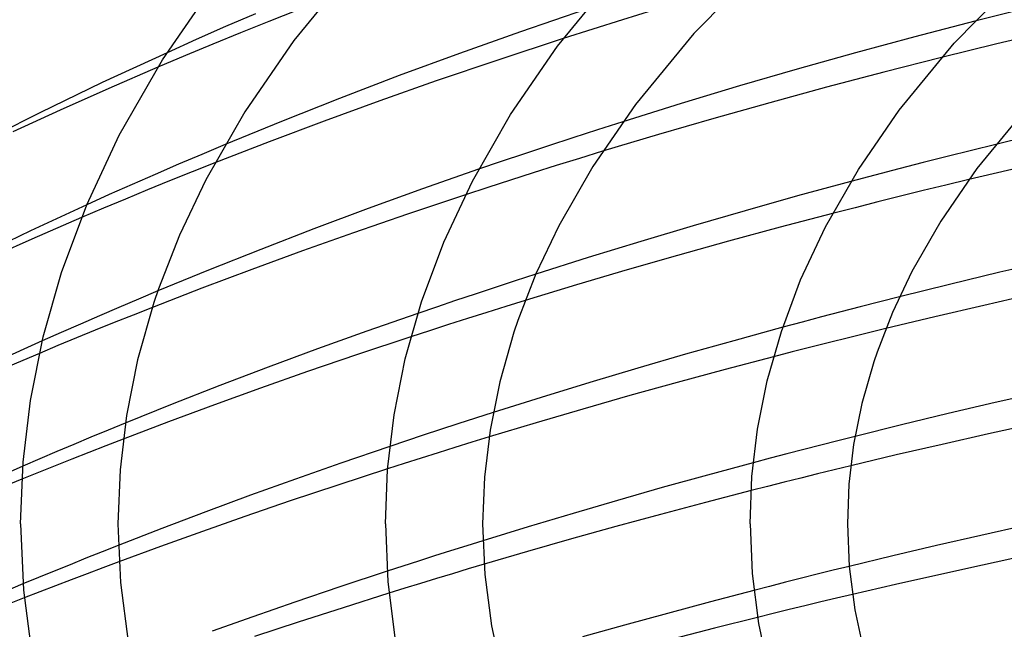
# Model space of a CAD drawing. Header units: millimetres. Extents: x -247 to 247, y -141 to 230.
# Tile 40 of 99: x -122 to -82, y 150 to 175. Entities that reach past the tile are written whole.
import ezdxf

# ---------------------------------------------------------------- set-up
doc = ezdxf.new("R2010")
doc.units = ezdxf.units.MM
doc.layers.add('HIDDEN', color=7, linetype='Continuous')
doc.layers.add('THICK', color=7, linetype='Continuous')

msp = doc.modelspace()

# ---------------------------------------------------------------- linework, layer by layer
at = {"layer": 'HIDDEN'}
for p, q in [((-112.344, 175.113), (-113.568, 174.584)), ((-110.613, 175.253), (-111.79, 174.79)), ((-96.017, 175.245), (-97.246, 174.865)), ((-81.119, 175.221), (-82.759, 174.807)), ((-113.568, 174.584), (-114.78, 174.05)), ((-111.79, 174.79), (-112.951, 174.325)), ((-97.246, 174.865), (-98.47, 174.48)), ((-112.951, 174.325), (-114.094, 173.859)), ((-98.47, 174.48), (-99.682, 174.093)), ((-79.58, 174.409), (-81.857, 173.87)), ((-114.78, 174.05), (-115.978, 173.513)), ((-114.094, 173.859), (-115.225, 173.39)), ((-81.857, 173.87), (-84.125, 173.314)), ((-115.225, 173.39), (-116.354, 172.914)), ((-97.235, 170.675), (-98.269, 170.346)), ((-98.269, 170.346), (-99.29, 170.016)), ((-113.588, 169.739), (-114.551, 169.334)), ((-100.295, 169.687), (-101.278, 169.361)), ((-99.29, 170.016), (-100.295, 169.687)), ((-81.895, 169.745), (-82.895, 169.498)), ((-114.551, 169.334), (-115.51, 168.925)), ((-101.278, 169.361), (-102.236, 169.039)), ((-98.069, 169.461), (-99.022, 169.168)), ((-82.895, 169.498), (-83.894, 169.248)), ((-115.51, 168.925), (-116.465, 168.512)), ((-114.011, 168.986), (-114.947, 168.615)), ((-102.236, 169.039), (-103.165, 168.722)), ((-99.973, 168.872), (-100.92, 168.573)), ((-99.022, 169.168), (-99.973, 168.872)), ((-84.889, 168.995), (-85.881, 168.74)), ((-83.894, 169.248), (-84.889, 168.995)), ((-116.465, 168.512), (-117.412, 168.096)), ((-114.947, 168.615), (-115.872, 168.243)), ((-100.92, 168.573), (-101.86, 168.273)), ((-86.869, 168.481), (-87.854, 168.22)), ((-85.881, 168.74), (-86.869, 168.481)), ((-117.412, 168.096), (-118.352, 167.678)), ((-115.872, 168.243), (-116.786, 167.871)), ((-101.86, 168.273), (-102.789, 167.973)), ((-83.944, 168.07), (-84.881, 167.843)), ((-83.006, 168.295), (-83.944, 168.07)), ((-118.352, 167.678), (-119.283, 167.258)), ((-116.786, 167.871), (-117.691, 167.497)), ((-102.789, 167.973), (-103.706, 167.674)), ((-84.881, 167.843), (-85.816, 167.612)), ((-117.691, 167.497), (-118.595, 167.12)), ((-86.749, 167.379), (-87.68, 167.143)), ((-85.816, 167.612), (-86.749, 167.379)), ((-118.595, 167.12), (-119.496, 166.738)), ((-87.68, 167.143), (-88.609, 166.905)), ((-100.812, 164.409), (-101.656, 164.136)), ((-101.656, 164.136), (-102.49, 163.864)), ((-116.356, 163.721), (-117.157, 163.385)), ((-103.309, 163.593), (-104.114, 163.325)), ((-102.49, 163.864), (-103.309, 163.593)), ((-117.157, 163.385), (-117.956, 163.046)), ((-104.114, 163.325), (-104.901, 163.059)), ((-101.244, 163.332), (-102.039, 163.085)), ((-86.664, 163.274), (-87.468, 163.068)), ((-85.858, 163.479), (-86.664, 163.274)), ((-117.956, 163.046), (-118.752, 162.704)), ((-116.579, 163.044), (-117.37, 162.732)), ((-104.901, 163.059), (-105.668, 162.798)), ((-102.832, 162.836), (-103.621, 162.586)), ((-102.039, 163.085), (-102.832, 162.836)), ((-88.269, 162.86), (-89.068, 162.651)), ((-87.468, 163.068), (-88.269, 162.86)), ((-118.752, 162.704), (-119.544, 162.36)), ((-118.156, 162.418), (-118.934, 162.105)), ((-117.37, 162.732), (-118.156, 162.418)), ((-103.621, 162.586), (-104.405, 162.336)), ((-89.865, 162.44), (-90.658, 162.227)), ((-89.068, 162.651), (-89.865, 162.44)), ((-120.332, 162.015), (-121.114, 161.667)), ((-119.544, 162.36), (-120.332, 162.015)), ((-118.934, 162.105), (-119.704, 161.79)), ((-105.181, 162.085), (-105.949, 161.835)), ((-104.405, 162.336), (-105.181, 162.085)), ((-87.186, 161.989), (-87.958, 161.798)), ((-86.413, 162.178), (-87.186, 161.989)), ((-119.704, 161.79), (-120.468, 161.475)), ((-88.729, 161.605), (-89.499, 161.411)), ((-87.958, 161.798), (-88.729, 161.605)), ((-120.468, 161.475), (-121.23, 161.157)), ((-90.266, 161.215), (-91.032, 161.017)), ((-89.499, 161.411), (-90.266, 161.215)), ((-103.297, 158.49), (-104.02, 158.257)), ((-102.568, 158.724), (-103.297, 158.49)), ((-118.403, 158), (-119.107, 157.709)), ((-117.694, 158.291), (-118.403, 158)), ((-104.735, 158.023), (-105.441, 157.791)), ((-104.02, 158.257), (-104.735, 158.023)), ((-119.107, 157.709), (-119.811, 157.415)), ((-117.784, 157.631), (-118.489, 157.359)), ((-106.137, 157.561), (-106.821, 157.332)), ((-105.441, 157.791), (-106.137, 157.561)), ((-102.737, 157.72), (-103.437, 157.505)), ((-88.387, 157.566), (-89.087, 157.388)), ((-87.685, 157.743), (-88.387, 157.566)), ((-120.514, 157.118), (-121.214, 156.819)), ((-119.811, 157.415), (-120.514, 157.118)), ((-118.489, 157.359), (-119.191, 157.085)), ((-104.136, 157.288), (-104.834, 157.07)), ((-103.437, 157.505), (-104.136, 157.288)), ((-89.786, 157.208), (-90.483, 157.027)), ((-89.087, 157.388), (-89.786, 157.208)), ((-121.214, 156.819), (-121.913, 156.518)), ((-119.888, 156.811), (-120.58, 156.536)), ((-119.191, 157.085), (-119.888, 156.811)), ((-105.53, 156.851), (-106.222, 156.631)), ((-104.834, 157.07), (-105.53, 156.851)), ((-91.178, 156.844), (-91.872, 156.66)), ((-90.483, 157.027), (-91.178, 156.844)), ((-120.58, 156.536), (-121.266, 156.261)), ((-106.222, 156.631), (-106.91, 156.411)), ((-88.547, 156.367), (-89.232, 156.199)), ((-87.862, 156.533), (-88.547, 156.367)), ((-121.266, 156.261), (-121.948, 155.985)), ((-89.916, 156.03), (-90.6, 155.859)), ((-89.232, 156.199), (-89.916, 156.03)), ((-91.281, 155.687), (-91.962, 155.514)), ((-90.6, 155.859), (-91.281, 155.687)), ((-117.986, 153.261), (-118.651, 152.998)), ((-103.656, 153.248), (-104.319, 153.039)), ((-102.99, 153.456), (-103.656, 153.248)), ((-119.312, 152.735), (-119.968, 152.471)), ((-118.651, 152.998), (-119.312, 152.735)), ((-104.98, 152.829), (-105.636, 152.619)), ((-104.319, 153.039), (-104.98, 152.829)), ((-119.968, 152.471), (-120.618, 152.207)), ((-118.613, 152.348), (-119.267, 152.101)), ((-117.957, 152.593), (-118.613, 152.348)), ((-106.287, 152.409), (-106.932, 152.199)), ((-105.636, 152.619), (-106.287, 152.409)), ((-103.592, 152.297), (-104.243, 152.101)), ((-102.943, 152.49), (-103.592, 152.297)), ((-87.925, 152.401), (-88.581, 152.24)), ((-121.263, 151.943), (-121.904, 151.678)), ((-120.618, 152.207), (-121.263, 151.943)), ((-119.918, 151.854), (-120.567, 151.605)), ((-119.267, 152.101), (-119.918, 151.854)), ((-104.896, 151.903), (-105.549, 151.703)), ((-104.243, 152.101), (-104.896, 151.903)), ((-89.891, 151.913), (-90.544, 151.748)), ((-89.237, 152.077), (-89.891, 151.913)), ((-88.581, 152.24), (-89.237, 152.077)), ((-120.567, 151.605), (-121.213, 151.356)), ((-106.203, 151.501), (-106.856, 151.298)), ((-105.549, 151.703), (-106.203, 151.501)), ((-91.196, 151.581), (-91.847, 151.414)), ((-90.544, 151.748), (-91.196, 151.581)), ((-121.213, 151.356), (-121.855, 151.106)), ((-88.446, 151.094), (-89.097, 150.939)), ((-87.794, 151.247), (-88.446, 151.094)), ((-89.748, 150.782), (-90.399, 150.625)), ((-89.097, 150.939), (-89.748, 150.782)), ((-91.048, 150.466), (-91.697, 150.306)), ((-90.399, 150.625), (-91.048, 150.466))]:
    msp.add_line(p, q, dxfattribs=at)
at = {"layer": 'THICK'}
for p, q in [((-107.997, 177.377), (-110.761, 174.019)), ((-91.321, 177.36), (-94.312, 174.307)), ((-99.915, 173.786), (-97.289, 176.978)), ((-83.604, 173.908), (-80.822, 176.748)), ((-116.166, 173.216), (-113.96, 176.42)), ((-98.722, 175.303), (-101.445, 174.375)), ((-82.759, 174.807), (-85.225, 174.165)), ((-101.445, 174.375), (-103.954, 173.484)), ((-94.312, 174.307), (-96.715, 171.385)), ((-85.225, 174.165), (-87.662, 173.507)), ((-110.761, 174.019), (-112.78, 171.087)), ((-99.682, 174.093), (-102.381, 173.209)), ((-101.857, 170.966), (-99.915, 173.786)), ((-85.87, 171.153), (-83.604, 173.908)), ((-115.978, 173.513), (-118.64, 172.283)), ((-103.954, 173.484), (-106.435, 172.569)), ((-87.662, 173.507), (-90.064, 172.835)), ((-84.125, 173.314), (-86.503, 172.71)), ((-116.354, 172.914), (-118.377, 172.041)), ((-117.941, 170.12), (-116.166, 173.216)), ((-102.381, 173.209), (-104.907, 172.353)), ((-106.435, 172.569), (-108.879, 171.636)), ((-90.064, 172.835), (-92.434, 172.148)), ((-86.503, 172.71), (-88.862, 172.091)), ((-118.64, 172.283), (-121.208, 171.044)), ((-104.907, 172.353), (-107.23, 171.534)), ((-92.434, 172.148), (-94.833, 171.424)), ((-118.377, 172.041), (-120.37, 171.156)), ((-88.862, 172.091), (-91.195, 171.458)), ((-108.879, 171.636), (-111.267, 170.691)), ((-107.23, 171.534), (-109.519, 170.701)), ((-96.715, 171.385), (-98.471, 168.837)), ((-94.833, 171.424), (-97.235, 170.675)), ((-91.195, 171.458), (-93.496, 170.812)), ((-121.208, 171.044), (-123.736, 169.772)), ((-120.37, 171.156), (-122.32, 170.264)), ((-112.78, 171.087), (-114.389, 168.281)), ((-103.42, 168.239), (-101.857, 170.966)), ((-87.548, 168.716), (-85.87, 171.153)), ((-80.626, 171.237), (-82.67, 168.752)), ((-111.267, 170.691), (-113.588, 169.739)), ((-109.519, 170.701), (-111.784, 169.85)), ((-93.496, 170.812), (-95.768, 170.153)), ((-119.28, 167.263), (-117.941, 170.12)), ((-95.768, 170.153), (-98.069, 169.461)), ((-80.016, 170.198), (-81.895, 169.745)), ((-111.784, 169.85), (-114.011, 168.986)), ((-103.165, 168.722), (-105.467, 167.917)), ((-98.471, 168.837), (-99.868, 166.4)), ((-88.9, 166.358), (-87.548, 168.716)), ((-82.67, 168.752), (-84.162, 166.587)), ((-80.821, 168.807), (-83.006, 168.295)), ((-114.389, 168.281), (-115.466, 166.01)), ((-104.601, 165.721), (-103.42, 168.239)), ((-87.854, 168.22), (-90.045, 167.626)), ((-105.467, 167.917), (-107.713, 167.104)), ((-103.706, 167.674), (-106.093, 166.879)), ((-119.283, 167.258), (-121.599, 166.186)), ((-120.319, 164.485), (-119.28, 167.263)), ((-90.045, 167.626), (-92.208, 167.02)), ((-107.713, 167.104), (-109.936, 166.273)), ((-106.093, 166.879), (-108.311, 166.115)), ((-92.208, 167.02), (-94.341, 166.403)), ((-88.609, 166.905), (-90.757, 166.342)), ((-119.496, 166.738), (-121.542, 165.852)), ((-84.162, 166.587), (-85.347, 164.519)), ((-121.599, 166.186), (-123.84, 165.11)), ((-109.936, 166.273), (-112.125, 165.429)), ((-108.311, 166.115), (-110.405, 165.37)), ((-99.868, 166.4), (-100.806, 164.423)), ((-94.341, 166.403), (-96.497, 165.758)), ((-90.757, 166.342), (-92.885, 165.767)), ((-89.921, 164.179), (-88.9, 166.358)), ((-121.542, 165.852), (-123.556, 164.955)), ((-115.466, 166.01), (-116.325, 163.809)), ((-105.517, 163.271), (-104.601, 165.721)), ((-96.497, 165.758), (-98.666, 165.09)), ((-92.885, 165.767), (-94.988, 165.182)), ((-112.125, 165.429), (-114.267, 164.577)), ((-110.405, 165.37), (-112.486, 164.608)), ((-98.666, 165.09), (-100.812, 164.409)), ((-94.988, 165.182), (-97.062, 164.587)), ((-79.657, 164.971), (-81.733, 164.487)), ((-121.074, 161.833), (-120.319, 164.485)), ((-114.267, 164.577), (-116.356, 163.721)), ((-112.486, 164.608), (-114.547, 163.831)), ((-100.806, 164.423), (-101.552, 162.508)), ((-97.062, 164.587), (-99.141, 163.973)), ((-85.347, 164.519), (-86.146, 162.835)), ((-81.733, 164.487), (-83.8, 163.989)), ((-90.714, 162.058), (-89.921, 164.179)), ((-114.547, 163.831), (-116.579, 163.044)), ((-116.325, 163.809), (-116.517, 163.241)), ((-99.141, 163.973), (-101.244, 163.332)), ((-83.8, 163.989), (-85.858, 163.479)), ((-116.517, 163.241), (-117.187, 160.892)), ((-106.183, 160.932), (-105.517, 163.271)), ((-80.355, 163.589), (-82.39, 163.129)), ((-105.668, 162.798), (-107.76, 162.068)), ((-86.146, 162.835), (-86.78, 161.207)), ((-82.39, 163.129), (-84.406, 162.66)), ((-101.552, 162.508), (-101.715, 162.027)), ((-84.406, 162.66), (-86.413, 162.178)), ((-107.76, 162.068), (-109.794, 161.336)), ((-101.715, 162.027), (-102.295, 159.991)), ((-90.658, 162.227), (-92.667, 161.677)), ((-91.292, 160.03), (-90.714, 162.058)), ((-121.114, 161.667), (-123.2, 160.721)), ((-121.597, 159.225), (-121.074, 161.833)), ((-105.949, 161.835), (-108.14, 161.108)), ((-92.667, 161.677), (-94.651, 161.119)), ((-109.794, 161.336), (-111.814, 160.589)), ((-86.78, 161.207), (-86.913, 160.813)), ((-121.23, 161.157), (-123.272, 160.288)), ((-117.187, 160.892), (-117.646, 158.599)), ((-108.14, 161.108), (-110.203, 160.404)), ((-106.644, 158.631), (-106.183, 160.932)), ((-94.651, 161.119), (-96.611, 160.552)), ((-91.032, 161.017), (-93.022, 160.493)), ((-86.913, 160.813), (-87.404, 159.09)), ((-111.814, 160.589), (-113.809, 159.83)), ((-110.203, 160.404), (-112.128, 159.727)), ((-96.611, 160.552), (-98.592, 159.96)), ((-93.022, 160.493), (-94.994, 159.96)), ((-102.295, 159.991), (-102.694, 158.004)), ((-98.592, 159.96), (-100.586, 159.348)), ((-94.994, 159.96), (-96.945, 159.418)), ((-91.692, 158.036), (-91.292, 160.03)), ((-113.809, 159.83), (-115.772, 159.063)), ((-112.128, 159.727), (-114.028, 159.041)), ((-79.982, 159.573), (-81.926, 159.131)), ((-121.9, 156.682), (-121.597, 159.225)), ((-100.586, 159.348), (-102.568, 158.724)), ((-96.945, 159.418), (-98.873, 158.869)), ((-115.772, 159.063), (-117.694, 158.291)), ((-114.028, 159.041), (-115.915, 158.341)), ((-98.873, 158.869), (-100.792, 158.306)), ((-87.404, 159.09), (-87.741, 157.409)), ((-81.926, 159.131), (-83.853, 158.68)), ((-117.646, 158.599), (-117.912, 156.367)), ((-115.915, 158.341), (-117.784, 157.631)), ((-106.912, 156.386), (-106.644, 158.631)), ((-83.853, 158.68), (-85.772, 158.217)), ((-102.694, 158.004), (-102.924, 156.071)), ((-100.792, 158.306), (-102.737, 157.72)), ((-91.923, 156.089), (-91.692, 158.036)), ((-85.772, 158.217), (-87.685, 157.743)), ((-80.283, 158.267), (-82.2, 157.847)), ((-82.2, 157.847), (-84.102, 157.417)), ((-106.821, 157.332), (-108.829, 156.647)), ((-87.741, 157.409), (-87.936, 155.774)), ((-84.102, 157.417), (-85.987, 156.98)), ((-85.987, 156.98), (-87.862, 156.533)), ((-121.913, 156.518), (-123.833, 155.675)), ((-122, 154.148), (-121.9, 156.682)), ((-117.912, 156.367), (-118, 154.153)), ((-108.829, 156.647), (-110.702, 155.989)), ((-106.91, 156.411), (-108.953, 155.746)), ((-107, 154.149), (-106.912, 156.386)), ((-91.872, 156.66), (-93.753, 156.153)), ((-121.948, 155.985), (-123.816, 155.215)), ((-110.702, 155.989), (-112.548, 155.323)), ((-102.924, 156.071), (-103, 154.153)), ((-93.753, 156.153), (-95.616, 155.637)), ((-92, 154.149), (-91.923, 156.089)), ((-108.953, 155.746), (-110.919, 155.091)), ((-95.616, 155.637), (-97.456, 155.114)), ((-91.962, 155.514), (-93.831, 155.03)), ((-87.936, 155.774), (-88, 154.153)), ((-112.548, 155.323), (-114.381, 154.645)), ((-110.919, 155.091), (-112.779, 154.455)), ((-97.456, 155.114), (-99.283, 154.582)), ((-93.831, 155.03), (-95.686, 154.538)), ((-114.381, 154.645), (-116.196, 153.956)), ((-112.779, 154.455), (-114.523, 153.842)), ((-99.283, 154.582), (-101.132, 154.027)), ((-95.686, 154.538), (-97.526, 154.038)), ((-122, 154.153), (-121.884, 151.427)), ((-118, 154.148), (-117.896, 151.742)), ((-116.196, 153.956), (-117.986, 153.261)), ((-107, 154.153), (-106.899, 151.769)), ((-103, 154.149), (-102.91, 152.066)), ((-101.132, 154.027), (-102.99, 153.456)), ((-97.526, 154.038), (-99.348, 153.53)), ((-92, 154.153), (-91.915, 152.107)), ((-88, 154.15), (-87.924, 152.391)), ((-80.686, 154.085), (-82.516, 153.676)), ((-114.523, 153.842), (-116.244, 153.223)), ((-99.348, 153.53), (-101.149, 153.016)), ((-82.516, 153.676), (-84.33, 153.26)), ((-116.244, 153.223), (-117.957, 152.593)), ((-84.33, 153.26), (-86.13, 152.836)), ((-101.149, 153.016), (-102.943, 152.49)), ((-86.13, 152.836), (-87.925, 152.401)), ((-80.637, 152.845), (-82.446, 152.457)), ((-87.924, 152.391), (-87.693, 150.61)), ((-82.446, 152.457), (-84.242, 152.061)), ((-106.932, 152.199), (-108.87, 151.559)), ((-102.91, 152.066), (-102.637, 149.958)), ((-91.915, 152.107), (-91.656, 150.049)), ((-84.242, 152.061), (-86.025, 151.657)), ((-121.904, 151.678), (-123.681, 150.93)), ((-117.896, 151.742), (-117.58, 149.307)), ((-108.87, 151.559), (-110.718, 150.934)), ((-106.899, 151.769), (-106.594, 149.369)), ((-86.025, 151.657), (-87.794, 151.247)), ((-121.855, 151.106), (-123.627, 150.404)), ((-121.884, 151.427), (-121.531, 148.682)), ((-106.856, 151.298), (-108.735, 150.704)), ((-91.847, 151.414), (-93.632, 150.946)), ((-110.718, 150.934), (-112.448, 150.333)), ((-108.735, 150.704), (-110.581, 150.108)), ((-93.632, 150.946), (-95.403, 150.471)), ((-112.448, 150.333), (-114.118, 149.739)), ((-95.403, 150.471), (-97.159, 149.989)), ((-91.697, 150.306), (-93.458, 149.864)), ((-87.693, 150.61), (-87.293, 148.777)), ((-110.581, 150.108), (-112.376, 149.517)), ((-102.637, 149.958), (-102.162, 147.789)), ((-97.159, 149.989), (-98.896, 149.5)), ((-93.458, 149.864), (-95.21, 149.414)), ((-91.656, 150.049), (-91.196, 147.903))]:
    msp.add_line(p, q, dxfattribs=at)

doc.saveas('drawing.dxf')
